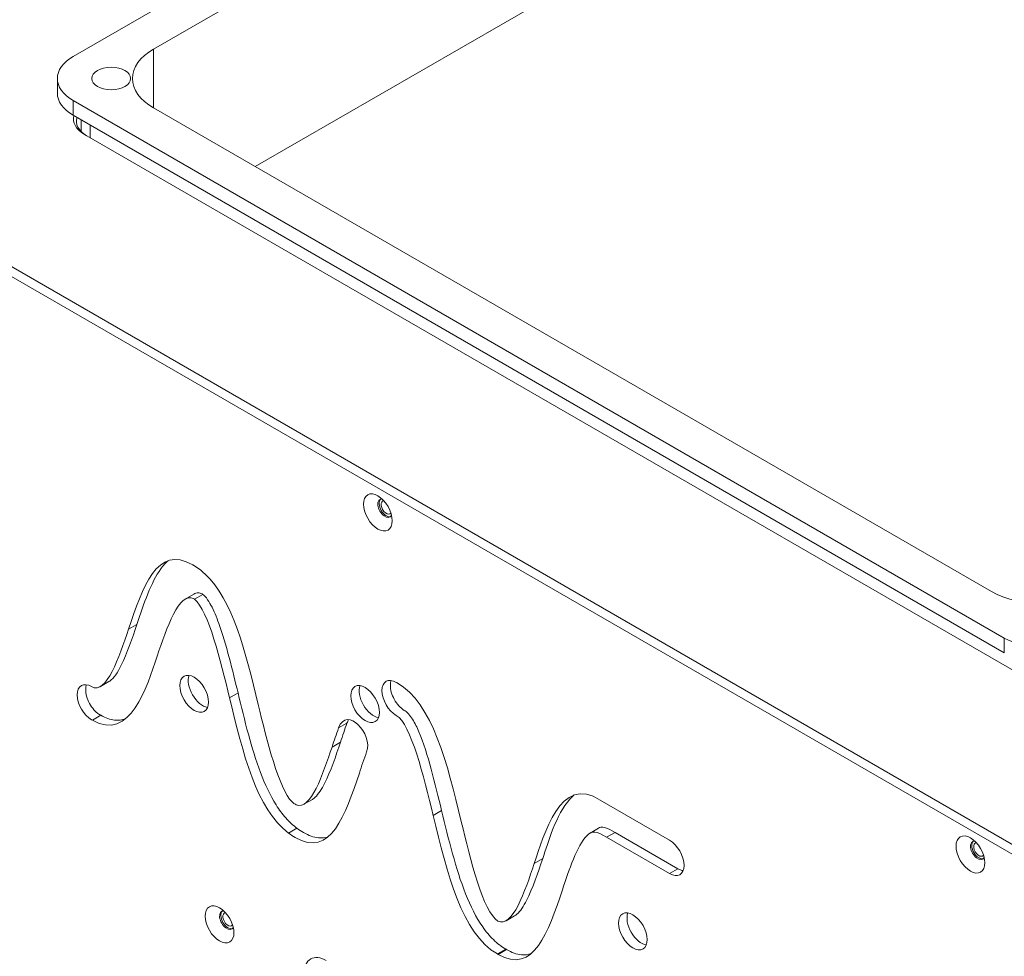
# Model space of a CAD drawing. Header units: millimetres. Extents: x 41 to 1655, y -379 to 1151.
# Tile 53 of 56: x 927 to 1091, y 779 to 935. Entities that reach past the tile are written whole.
import ezdxf

# ---------------------------------------------------------------- set-up
doc = ezdxf.new("R2010")
doc.units = ezdxf.units.MM
doc.header["$LTSCALE"] = 4
doc.layers.add('가시적 모서리(ISO)', color=7, linetype='Continuous', lineweight=18)
doc.layers.add('가시적으로 접하는 모서리(ISO)', color=7, linetype='Continuous', lineweight=18)

msp = doc.modelspace()

# ---------------------------------------------------------------- linework, layer by layer
at = {"layer": '가시적 모서리(ISO)'}
for p, q in [((1056.055, 998.332), (935.847, 928.93)), ((949.282, 930.155), (1053.933, 990.575)), ((966.252, 910.559), (1053.933, 961.182)), ((933.211, 925.256), (933.211, 922.806)), ((872.56, 924.397), (1100.956, 792.533)), ((1100.956, 790.9), (872.56, 922.764)), ((1099.895, 791.512), (873.621, 922.152)), ((935.847, 921.581), (1091.41, 831.767)), ((1089.289, 839.524), (949.282, 920.357)), ((1091.41, 829.317), (935.847, 919.132)), ((937.211, 916.372), (937.211, 918.344)), ((937.756, 915.906), (1093.319, 826.091)), ((955.821, 843.995), (955.883, 843.958)), ((955.883, 843.958), (955.946, 843.923)), ((954.582, 838.273), (955.996, 839.089)), ((956.117, 838.242), (957.531, 839.058)), ((940.394, 823.661), (941.808, 824.477)), ((989.959, 824.282), (989.959, 824.285)), ((989.959, 824.282), (989.962, 824.284)), ((939.059, 818.036), (940.473, 818.852)), ((939.059, 818.033), (940.473, 818.85)), ((939.059, 818.033), (939.059, 818.036)), ((940.473, 818.852), (940.473, 818.85)), ((974.4, 803.992), (975.814, 804.809)), ((1023.922, 804.669), (1035.462, 798.006)), ((971.827, 799.181), (973.241, 799.997)), ((1022.204, 799.178), (1023.618, 799.994)), ((1035.462, 792.406), (1024.97, 798.464)), ((1026.384, 799.28), (1036.876, 793.223)), ((1037.909, 793.769), (1037.909, 793.769)), ((1008.186, 784.528), (1009.6, 785.344)), ((1006.722, 778.968), (1008.136, 779.784)), ((1006.784, 778.933), (1008.198, 779.75)), ((1006.846, 778.896), (1008.261, 779.712)), ((1008.136, 779.784), (1008.198, 779.75)), ((1008.198, 779.75), (1008.261, 779.712)), ((1006.784, 778.933), (1006.722, 778.968)), ((1006.846, 778.896), (1006.784, 778.933))]:
    msp.add_line(p, q, dxfattribs=at)
for centre, major_axis, start_param, end_param in [((957.767, 925.256), (-12, 0), 5.4977871, 7.0685835), ((942.211, 925.256), (-9, 0), 5.4977871, 7.0685835), ((942.211, 922.806), (-9, 0), 0, 0.7853982), ((942.211, 918.477), (-6.3, 0), 6.1252092, 7.0685835), ((942.211, 918.069), (-5.8, 0), 6.0819023, 7.0685835), ((987.96, 853.444), (-0.85, 1.472), 5.9218182, 9.7861451), ((988.172, 853.566), (-0.85, 1.472), 0.1251097, 3.016483), ((988.172, 853.566), (0.615, -1.065), 2.8426525, 6.5821254), ((1097.774, 844.423), (12, 0), 3.9269908, 5.4977871), ((1097.774, 835.441), (9, 0), 3.9269908, 5.4977871), ((957.484, 823.257), (1.695, -2.936), 3.5718527, 5.8529253), ((986.039, 821.547), (1.695, -2.936), 3.5718527, 5.8529253), ((1086.955, 796.289), (-0.85, 1.472), 5.9218182, 9.7861451), ((1087.167, 796.411), (-0.85, 1.472), 0.1251097, 3.016483), ((1087.167, 796.411), (0.615, -1.065), 2.8426525, 6.5821254), ((961.515, 784.613), (-0.85, 1.472), 5.9218182, 9.7861451), ((961.727, 784.735), (-0.85, 1.472), 0.1251097, 3.016483), ((961.727, 784.735), (0.615, -1.065), 2.8426525, 6.5821254), ((1030.774, 783.567), (1.695, -2.936), 3.5718527, 5.8529253), ((978.132, 773.631), (-2.6, 4.503), 5.4977871, 7.0685835)]:
    msp.add_ellipse(centre, major_axis=major_axis, ratio=0.5773503, start_param=start_param, end_param=end_param, dxfattribs=at)
for centre, major_axis in [((942.211, 925.256), (3.25, 0)), ((986.758, 852.75), (-1.7, 2.944)), ((956.069, 822.441), (1.695, -2.936)), ((984.625, 820.73), (1.695, -2.936)), ((1085.753, 795.595), (-1.7, 2.944)), ((960.312, 783.919), (-1.7, 2.944)), ((1029.359, 782.75), (1.695, -2.936))]:
    msp.add_ellipse(centre, major_axis=major_axis, ratio=0.5773503, dxfattribs=at)
for points in [[(945.092, 833.224), (947.433, 840.21), (949.853, 847.44), (955.821, 843.995)], [(955.946, 843.923), (956.635, 843.525), (957.276, 843.038), (957.877, 842.475)], [(957.877, 842.475), (962.542, 838.2), (964.689, 829.303), (966.774, 820.667)], [(961.981, 821.764), (960.489, 827.945), (958.466, 836.316), (956.117, 838.242)], [(949.886, 828.71), (948.183, 823.622), (945.363, 814.393), (939.059, 818.033)], [(989.959, 824.285), (995.927, 820.84), (998.347, 810.819), (1000.686, 801.127)], [(971.827, 799.181), (966.495, 803.068), (964.201, 812.564), (961.981, 821.764)], [(966.774, 820.667), (968.225, 814.666), (970.172, 806.601), (972.434, 804.371)], [(980.186, 816.73), (981.563, 820.56), (985.987, 815.712), (984.885, 812.729)], [(981.875, 818.138), (981.767, 817.959), (981.677, 817.759), (981.6, 817.547)], [(979.096, 813.553), (979.454, 814.619), (979.813, 815.692), (980.186, 816.73)], [(973.128, 803.883), (975.521, 802.878), (977.582, 809.028), (979.096, 813.553)], [(984.885, 812.729), (984.447, 811.544), (984.039, 810.326), (983.665, 809.208)], [(1012.882, 794.086), (1014.448, 798.768), (1017.239, 809.109), (1023.922, 804.669)], [(1006.722, 778.968), (1000.754, 782.413), (998.334, 792.438), (995.993, 802.127)], [(1000.686, 801.127), (1002.228, 794.741), (1004.336, 786.019), (1006.784, 784.48)], [(1024.97, 798.464), (1023.158, 799.51), (1022.582, 799.678), (1021.642, 798.717)], [(1021.642, 798.717), (1020.044, 797.084), (1018.673, 792.94), (1017.575, 789.666)], [(1035.462, 798.006), (1036.808, 797.229), (1037.909, 795.323), (1037.909, 793.769)], [(1006.784, 784.48), (1009.232, 783.192), (1011.34, 789.48), (1012.882, 794.086)], [(1037.909, 793.769), (1037.909, 792.216), (1036.808, 791.629), (1035.462, 792.406)], [(1036.876, 793.223), (1037.18, 793.047), (1037.479, 792.937), (1037.762, 792.897)], [(1017.575, 789.666), (1015.234, 782.68), (1012.814, 775.451), (1006.846, 778.896)]]:
    msp.add_open_spline(points, degree=3, dxfattribs=at)
for points, knots in [([(951.739, 844.681), (951.277, 844.295), (950.865, 843.826), (948.861, 841.071), (947.674, 837.526), (946.506, 834.041)], [0.9139095, 0.9139095, 0.9139095, 0.9139095, 1.2203066, 1.2203066, 2.5894471, 2.5894471, 2.5894471, 2.5894471]), ([(956.117, 838.242), (956.093, 838.257), (956.069, 838.273), (956.045, 838.286), (953.571, 839.715), (951.44, 833.356), (949.886, 828.71)], [0, 0, 0, 0, 1, 1, 1, 2, 2, 2, 2]), ([(955.996, 839.089), (956.218, 839.217), (956.472, 839.309), (956.947, 839.306), (957.153, 839.26), (957.392, 839.14), (957.415, 839.128), (957.444, 839.112), (957.449, 839.109), (957.457, 839.104), (957.461, 839.102), (957.487, 839.087), (957.509, 839.072), (957.531, 839.058)], [1.70527833, 1.70527833, 1.70527833, 1.70527833, 1.90653245, 1.90653245, 2.04624085, 2.04624085, 2.0610214, 2.0610214, 2.06467978, 2.06467978, 2.0658844, 2.0658844, 2.07340778, 2.07340778, 2.07340778, 2.07340778]), ([(957.531, 839.058), (957.734, 838.892), (957.926, 838.684), (958.391, 838.091), (958.651, 837.662), (959.358, 836.344), (959.8, 835.263), (961.418, 830.766), (962.502, 826.28), (963.395, 822.58)], [0, 0, 0, 0, 0.0880778, 0.0880778, 0.2306203, 0.2306203, 0.5383496, 0.5383496, 1.5123638, 1.5123638, 1.5123638, 1.5123638]), ([(946.506, 834.041), (945.754, 831.797), (944.882, 829.191), (943.29, 826.009), (942.642, 825.044), (941.911, 824.539), (941.86, 824.507), (941.808, 824.477)], [0, 0, 0, 0, 1.0345101, 1.0345101, 1.6723927, 1.6723927, 1.7176979, 1.7176979, 1.7176979, 1.7176979]), ([(939.059, 818.036), (939.016, 818.06), (938.973, 818.082), (938.93, 818.107), (937.603, 818.873), (936.529, 820.736), (936.529, 822.261), (936.529, 823.794), (937.603, 824.414), (938.93, 823.647), (941.407, 822.217), (943.536, 828.58), (945.092, 833.224)], [18, 18, 18, 18, 19, 19, 19, 20, 20, 20, 21, 21, 21, 22, 22, 22, 22]), ([(995.993, 802.127), (994.436, 808.568), (992.308, 817.389), (989.831, 818.819), (988.504, 819.585), (987.43, 821.445), (987.43, 822.977), (987.43, 824.503), (988.504, 825.125), (989.831, 824.359), (989.831, 824.359), (989.917, 824.308), (989.959, 824.282)], [4, 4, 4, 4, 5, 5, 5, 6, 6, 6, 7, 7, 7, 8, 8, 8, 8]), ([(988.993, 824.67), (988.898, 824.429), (988.848, 824.146), (988.841, 823.512), (988.884, 823.13), (989.118, 822.3), (989.283, 821.902), (989.709, 821.133), (989.968, 820.769), (990.545, 820.133), (990.857, 819.871), (991.321, 819.588), (991.555, 819.46), (992.128, 818.833), (992.353, 818.515), (992.952, 817.549), (993.307, 816.794), (994.361, 814.293), (995.056, 812.035), (996.3, 807.526), (996.886, 805.102), (997.407, 802.943)], [0.33002766, 0.33002766, 0.33002766, 0.33002766, 0.41884521, 0.41884521, 0.50841698, 0.50841698, 0.58954718, 0.58954718, 0.67293064, 0.67293064, 0.75726379, 0.75726379, 0.79528485, 0.79528485, 0.82369693, 0.82369693, 0.88049694, 0.88049694, 1.03096929, 1.03096929, 1.19106441, 1.19106441, 1.19106441, 1.19106441]), ([(938.093, 823.958), (938.085, 823.937), (938.076, 823.915), (937.955, 823.568), (937.93, 823.207), (937.971, 822.512), (938.05, 822.125), (938.319, 821.333), (938.507, 820.937), (938.971, 820.185), (939.246, 819.837), (939.693, 819.397), (939.845, 819.266), (940.078, 819.093), (940.157, 819.039), (940.255, 818.977), (940.275, 818.965), (940.305, 818.947), (940.314, 818.941), (940.341, 818.926), (940.356, 818.917), (940.408, 818.888), (940.44, 818.871), (940.473, 818.852)], [2.5965686, 2.5965686, 2.5965686, 2.5965686, 2.6092794, 2.6092794, 2.7966769, 2.7966769, 3.003572, 3.003572, 3.2128217, 3.2128217, 3.4278226, 3.4278226, 3.5341478, 3.5341478, 3.5874431, 3.5874431, 3.6008575, 3.6008575, 3.6075881, 3.6075881, 3.6188965, 3.6188965, 3.6386345, 3.6386345, 3.6386345, 3.6386345]), ([(963.395, 822.58), (964.505, 817.98), (965.634, 813.306), (967.894, 807.335), (968.747, 805.483), (970.256, 803.097), (970.791, 802.367), (971.97, 801.04), (972.591, 800.471), (973.241, 799.997)], [0, 0, 0, 0, 1.5290318, 1.5290318, 2.2769097, 2.2769097, 2.6369201, 2.6369201, 3.0000868, 3.0000868, 3.0000868, 3.0000868]), ([(940.473, 818.85), (941.268, 818.391), (942.033, 818.121), (943.418, 817.976), (944.012, 818.061), (944.555, 818.256)], [0, 0, 0, 0, 0.33725846, 0.33725846, 0.6347686, 0.6347686, 0.6347686, 0.6347686]), ([(981.6, 817.547), (981.413, 817.025), (981.229, 816.497), (980.868, 815.437), (980.688, 814.899), (980.511, 814.369)], [0, 0, 0, 0, 0.24460366, 0.24460366, 0.49066559, 0.49066559, 0.49066559, 0.49066559]), ([(980.511, 814.369), (979.754, 812.107), (978.86, 809.438), (977.39, 806.544), (976.857, 805.686), (976.132, 805.023), (975.979, 804.904), (975.814, 804.809)], [0, 0, 0, 0, 1.0425074, 1.0425074, 1.5258426, 1.5258426, 1.6402636, 1.6402636, 1.6402636, 1.6402636]), ([(983.665, 809.208), (981.324, 802.217), (978.906, 794.988), (972.936, 798.435), (972.552, 798.656), (972.182, 798.906), (971.827, 799.181)], [4, 4, 4, 4, 5, 5, 5, 6, 6, 6, 6]), ([(972.434, 804.371), (972.567, 804.251), (972.701, 804.15), (972.836, 804.072), (972.935, 804.015), (973.032, 803.952), (973.128, 803.883)], [10, 10, 10, 10, 11, 11, 11, 12, 12, 12, 12]), ([(1019.565, 805.536), (1019.308, 805.325), (1019.066, 805.09), (1017.683, 803.569), (1016.776, 801.75), (1015.319, 798.134), (1014.756, 796.279), (1014.296, 794.902)], [0.9524374, 0.9524374, 0.9524374, 0.9524374, 1.1220751, 1.1220751, 1.9885154, 1.9885154, 2.8784943, 2.8784943, 2.8784943, 2.8784943]), ([(997.407, 802.943), (998.578, 798.099), (999.768, 793.17), (1002.215, 786.994), (1003.147, 785.1), (1004.82, 782.71), (1005.413, 781.997), (1006.731, 780.718), (1007.425, 780.195), (1008.136, 779.784)], [0, 0, 0, 0, 1.6101857, 1.6101857, 2.3974431, 2.3974431, 2.7814332, 2.7814332, 3.1822008, 3.1822008, 3.1822008, 3.1822008]), ([(973.241, 799.997), (973.607, 799.715), (973.972, 799.469), (975.208, 798.756), (976.034, 798.457), (977.408, 798.327), (977.942, 798.397), (978.433, 798.564)], [0, 0, 0, 0, 0.15760845, 0.15760845, 0.51470984, 0.51470984, 0.77782369, 0.77782369, 0.77782369, 0.77782369]), ([(1023.618, 799.994), (1023.74, 800.065), (1023.862, 800.113), (1024.227, 800.193), (1024.48, 800.169), (1025.196, 799.943), (1025.703, 799.674), (1026.384, 799.28)], [0.14394906, 0.14394906, 0.14394906, 0.14394906, 0.24113016, 0.24113016, 0.42534595, 0.42534595, 0.68234176, 0.68234176, 0.68234176, 0.68234176]), ([(1014.296, 794.902), (1013.525, 792.6), (1012.613, 789.876), (1011.115, 786.974), (1010.569, 786.117), (1009.854, 785.51), (1009.731, 785.42), (1009.6, 785.344)], [0, 0, 0, 0, 1.0611286, 1.0611286, 1.5498726, 1.5498726, 1.641737, 1.641737, 1.641737, 1.641737]), ([(1008.261, 779.712), (1009.117, 779.218), (1009.943, 778.919), (1011.317, 778.789), (1011.851, 778.859), (1012.342, 779.026)], [0, 0, 0, 0, 0.36350429, 0.36350429, 0.63154145, 0.63154145, 0.63154145, 0.63154145])]:
    msp.add_open_spline(points, degree=3, knots=knots, dxfattribs=at)
at = {"layer": '가시적으로 접하는 모서리(ISO)'}
for p, q in [((949.282, 920.357), (949.282, 930.155)), ((935.847, 921.581), (935.847, 919.132)), ((938.675, 915.375), (938.675, 917.499)), ((945.092, 833.224), (946.506, 834.041)), ((1091.41, 831.767), (1091.41, 829.317)), ((961.981, 821.764), (963.395, 822.58)), ((980.186, 816.73), (981.6, 817.547)), ((979.096, 813.553), (980.511, 814.369)), ((995.993, 802.127), (997.407, 802.943)), ((1024.97, 798.464), (1026.384, 799.28)), ((1012.882, 794.086), (1014.296, 794.902)), ((1035.462, 792.406), (1036.876, 793.223))]:
    msp.add_line(p, q, dxfattribs=at)

doc.saveas('drawing.dxf')
